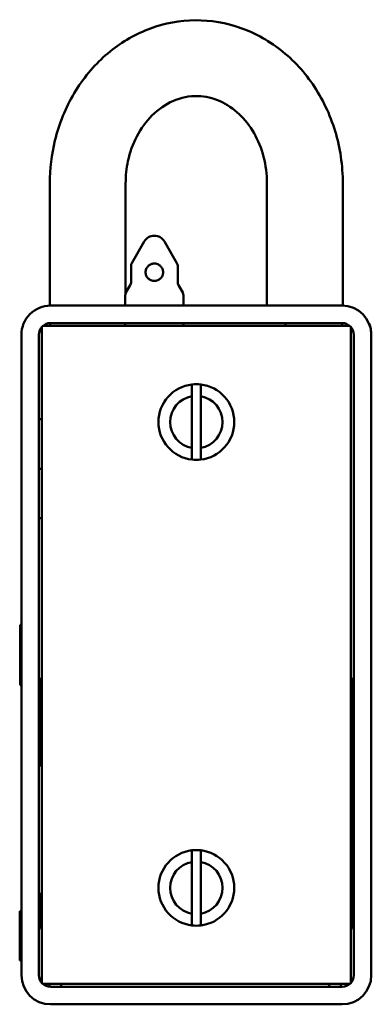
# Paper-space layout 'Sheet_1' of a CAD drawing. Header units: millimetres. Extents: x 1 to 117, y 1 to 117.
# Tile 40 of 73: x 18.55 to 20.93, y 58.72 to 65.38. Entities that reach past the tile are written whole.
import ezdxf

# ---------------------------------------------------------------- set-up
doc = ezdxf.new("R2010")
doc.units = ezdxf.units.MM
doc.layers.add('Visible (ISO)', color=7, linetype='Continuous', lineweight=50)

psp = doc.layouts.new('Sheet_1')

# ---------------------------------------------------------------- linework, layer by layer
at = {"layer": 'Visible (ISO)'}
for p, q in [((18.75742, 64.27174), (18.75742, 63.4449)), ((19.26923, 64.27174), (19.26923, 63.52814)), ((20.22353, 63.44497), (20.22353, 64.27174)), ((20.73534, 63.44491), (20.73534, 64.27174)), ((19.39493, 63.87804), (19.31091, 63.73252)), ((19.53131, 63.87804), (19.61532, 63.73252)), ((19.30564, 63.60245), (19.30564, 63.71283)), ((19.6206, 63.60245), (19.6206, 63.71283)), ((19.30036, 63.58276), (19.27154, 63.53284)), ((19.62587, 63.58276), (19.65469, 63.53284)), ((19.26627, 63.44497), (19.26627, 63.51316)), ((19.65997, 63.44497), (19.65997, 63.51316)), ((20.73084, 63.44497), (18.76233, 63.44497)), ((18.76233, 63.32686), (20.73084, 63.32686)), ((19.26627, 63.30717), (19.26627, 63.32686)), ((19.65997, 63.30717), (19.65997, 63.32686)), ((20.34895, 63.32686), (20.34895, 63.30717)), ((18.70328, 58.86532), (18.70328, 63.3002)), ((18.71025, 63.30717), (18.90013, 63.30717)), ((20.59304, 63.30717), (18.90013, 63.30717)), ((20.59304, 63.30717), (20.78292, 63.30717)), ((20.78989, 63.3002), (20.78989, 58.86532)), ((18.56548, 63.24811), (18.56548, 58.91741)), ((18.68359, 58.91741), (18.68359, 63.24811)), ((20.80958, 63.24811), (20.80958, 58.91741)), ((20.92769, 58.91741), (20.92769, 63.24811)), ((19.71706, 62.48288), (19.71706, 62.83225)), ((19.77611, 62.48288), (19.77611, 62.83225)), ((18.70328, 62.677), (18.68359, 62.677)), ((18.70328, 62.3421), (18.68359, 62.3421)), ((18.70328, 62.0077), (18.68359, 62.0077)), ((18.55682, 61.28632), (18.56548, 61.28632)), ((18.55682, 61.27961), (18.55682, 61.28632)), ((18.55682, 61.27961), (18.56548, 61.27961)), ((18.55682, 61.27961), (18.55682, 61.12009)), ((18.55682, 61.12009), (18.56548, 61.12009)), ((18.55682, 61.12009), (18.55682, 60.88591)), ((18.55682, 60.88591), (18.55682, 60.8792)), ((18.55682, 60.88591), (18.56548, 60.88591)), ((18.55682, 60.8792), (18.56548, 60.8792)), ((18.69343, 60.88591), (18.69343, 60.33473)), ((20.79973, 60.88591), (20.79973, 59.62607)), ((18.70328, 60.33473), (18.68359, 60.33473)), ((19.71706, 59.33327), (19.71706, 59.68264)), ((19.77611, 59.33327), (19.77611, 59.68264)), ((20.79973, 59.62607), (20.79973, 59.23237)), ((18.70328, 59.46859), (18.68359, 59.46859)), ((18.69343, 59.23237), (18.69343, 59.46859)), ((18.55406, 59.23237), (18.55406, 59.35048)), ((18.56548, 59.35048), (18.55406, 59.35048)), ((18.55406, 59.23237), (18.55406, 59.17331)), ((18.70328, 59.23237), (18.69343, 59.23237)), ((20.79973, 59.23237), (20.78989, 59.23237)), ((18.55406, 59.17331), (18.56548, 59.17331)), ((18.55406, 59.17331), (18.55406, 59.01583)), ((18.55406, 59.01583), (18.56548, 59.01583)), ((18.90013, 58.85835), (18.71025, 58.85835)), ((18.75446, 58.83906), (18.75446, 58.85835)), ((18.8332, 58.85835), (18.8332, 58.83867)), ((20.59304, 58.85835), (18.90013, 58.85835)), ((20.78292, 58.85835), (20.59304, 58.85835)), ((20.64422, 58.83867), (20.64422, 58.85835)), ((20.72296, 58.85835), (20.72296, 58.83867)), ((20.73084, 58.83867), (18.76233, 58.83867)), ((18.76233, 58.72056), (20.73084, 58.72056))]:
    psp.add_line(p, q, dxfattribs=at)
for centre, radius, start, end in [((19.46312, 63.83867), 0.07874, 30, 150), ((19.34501, 63.71283), 0.03937, 150, 180), ((19.58123, 63.71283), 0.03937, 0, 30), ((19.26627, 63.60245), 0.03937, 330, 0), ((19.65997, 63.60245), 0.03937, 180, 210), ((19.30564, 63.51316), 0.03937, 150, 180), ((19.6206, 63.51316), 0.03937, 0, 30), ((18.76233, 63.24811), 0.19685, 90.000001, 180.000004), ((20.73084, 63.24811), 0.19685, 0.000002, 89.999999), ((18.76233, 63.24811), 0.07874, 90.000028, 180.000003), ((20.73084, 63.24811), 0.07874, 359.999986, 89.999969), ((19.74658, 62.65756), 0.25591, 96.625808, 263.374185), ((19.74658, 62.65756), 0.25591, 83.374185, 96.625808), ((19.74658, 62.65756), 0.25591, 276.625808, 83.374185), ((19.74658, 62.65756), 0.17717, 99.594054, 260.405928), ((19.74658, 62.65756), 0.17717, 279.594054, 80.405928), ((19.74658, 62.65756), 0.25591, 263.374185, 276.625808), ((18.81154, 60.88591), 0.11811, 156.443536, 180), ((20.68162, 60.88591), 0.11811, 0, 23.556464), ((19.74658, 59.50796), 0.25591, 96.625808, 263.374185), ((19.74658, 59.50796), 0.25591, 83.374185, 96.625808), ((19.74658, 59.50796), 0.25591, 276.625808, 83.374185), ((19.74658, 59.50796), 0.17717, 99.594054, 260.405928), ((19.74658, 59.50796), 0.17717, 279.594054, 80.405928), ((19.74658, 59.50796), 0.25591, 263.374185, 276.625808), ((18.76233, 58.91741), 0.19685, 180, 270), ((18.76233, 58.91741), 0.07874, 180, 270), ((20.73084, 58.91741), 0.19685, 270, 0), ((20.73084, 58.91741), 0.07874, 270, 0)]:
    psp.add_arc(centre, radius, start, end, dxfattribs=at)
for points, knots in [([(20.73534, 64.27174), (20.73534, 64.39136), (20.71784, 64.51099), (20.64914, 64.73813), (20.59813, 64.84572), (20.46732, 65.0364), (20.38811, 65.11995), (20.2103, 65.25272), (20.1125, 65.30299), (19.90944, 65.36514), (19.80467, 65.37826), (19.59811, 65.36767), (19.49643, 65.34443), (19.30394, 65.26477), (19.21345, 65.20775), (19.05091, 65.065), (18.97968, 64.9783), (18.86353, 64.78333), (18.81955, 64.67444), (18.76902, 64.46671), (18.75742, 64.36922), (18.75742, 64.27174)], [3.1415927, 3.1415927, 3.1415927, 3.1415927, 3.4775951, 3.4775951, 3.8115062, 3.8115062, 4.1383542, 4.1383542, 4.4532966, 4.4532966, 4.7567538, 4.7567538, 5.056543, 5.056543, 5.3626359, 5.3626359, 5.6806399, 5.6806399, 6.0093732, 6.0093732, 6.2831853, 6.2831853, 6.2831853, 6.2831853]), ([(20.22353, 64.27174), (20.22353, 64.33236), (20.21579, 64.39296), (20.18592, 64.5081), (20.16372, 64.56257), (20.10754, 64.6608), (20.07336, 64.70427), (19.99603, 64.77768), (19.95259, 64.80674), (19.85814, 64.84933), (19.80688, 64.86092), (19.69947, 64.86355), (19.64305, 64.85252), (19.53843, 64.80648), (19.48997, 64.77341), (19.40771, 64.69071), (19.37299, 64.6433), (19.31841, 64.53838), (19.29793, 64.48154), (19.27462, 64.37307), (19.26923, 64.32241), (19.26923, 64.27174)], [3.1415927, 3.1415927, 3.1415927, 3.1415927, 3.4326469, 3.4326469, 3.72525, 3.72525, 4.0242197, 4.0242197, 4.3400287, 4.3400287, 4.6911393, 4.6911393, 5.0765397, 5.0765397, 5.4287536, 5.4287536, 5.7423284, 5.7423284, 6.039904, 6.039904, 6.2831853, 6.2831853, 6.2831853, 6.2831853]), ([(19.4218, 63.71283), (19.42375, 63.71474), (19.42586, 63.71654), (19.43341, 63.7221), (19.43936, 63.72511), (19.44885, 63.72804), (19.45208, 63.72874), (19.45738, 63.72945), (19.45943, 63.72961), (19.46334, 63.72972), (19.4652, 63.72968), (19.46941, 63.7294), (19.47176, 63.7291), (19.47863, 63.72781), (19.48306, 63.72642), (19.49371, 63.72164), (19.4995, 63.71766), (19.50443, 63.71283)], [-0.23395654, -0.23395654, -0.23395654, -0.23395654, -0.212408, -0.212408, -0.16166786, -0.16166786, -0.13650852, -0.13650852, -0.12086792, -0.12086792, -0.10671251, -0.10671251, -0.08876524, -0.08876524, -0.0535512, -0.0535512, 0, 0, 0, 0]), ([(19.4218, 63.71283), (19.42166, 63.71269), (19.42151, 63.71254), (19.41616, 63.70719), (19.41163, 63.7006), (19.40558, 63.68608), (19.40406, 63.67813), (19.40406, 63.67064), (19.40406, 63.66314), (19.40558, 63.6552), (19.41163, 63.64067), (19.41616, 63.63408), (19.42656, 63.62368), (19.43315, 63.61914), (19.44768, 63.61309), (19.45563, 63.61158), (19.47061, 63.61158), (19.47855, 63.61309), (19.49308, 63.61914), (19.49968, 63.62368), (19.51008, 63.63408), (19.51461, 63.64067), (19.52066, 63.6552), (19.52217, 63.66314), (19.52217, 63.67813), (19.52066, 63.68608), (19.51461, 63.7006), (19.51008, 63.70719), (19.50473, 63.71254), (19.50458, 63.71269), (19.50443, 63.71283)], [-0.11587996, -0.11587996, -0.11587996, -0.11587996, -0.1142701, -0.1142701, -0.05713505, -0.05713505, 0, 0, 0, 0.05713505, 0.05713505, 0.1142701, 0.1142701, 0.17136139, 0.17136139, 0.22845269, 0.22845269, 0.28554399, 0.28554399, 0.34263528, 0.34263528, 0.39977033, 0.39977033, 0.45690538, 0.45690538, 0.51404043, 0.51404043, 0.57117548, 0.57117548, 0.57278535, 0.57278535, 0.57278535, 0.57278535]), ([(20.83362, 63.416), (20.83697, 63.41395), (20.84026, 63.4118), (20.84349, 63.40955), (20.85111, 63.40424), (20.85837, 63.39838), (20.86518, 63.39201), (20.86707, 63.39024), (20.86893, 63.38843), (20.87075, 63.38659)], [0.36159191, 0.36159191, 0.36159191, 0.36159191, 0.4, 0.4, 0.4, 0.49066747, 0.49066747, 0.49066747, 0.5158316, 0.5158316, 0.5158316, 0.5158316]), ([(20.91285, 63.32309), (20.9143, 63.31957), (20.91566, 63.31599), (20.91692, 63.31235), (20.92381, 63.29239), (20.92769, 63.27069), (20.92769, 63.24812)], [0.76356395, 0.76356395, 0.76356395, 0.76356395, 0.8, 0.8, 0.8, 1, 1, 1, 1])]:
    psp.add_open_spline(points, degree=3, knots=knots, dxfattribs=at)
for points in [[(18.75994, 63.32682), (18.76036, 63.32027), (18.76083, 63.31372), (18.76136, 63.30717)], [(20.7314, 63.30717), (20.73193, 63.31372), (20.7324, 63.32027), (20.73282, 63.32683)]]:
    psp.add_open_spline(points, degree=3, dxfattribs=at)
for points, weights in [([(19.71706, 62.91176), (19.71706, 62.86478), (19.71706, 62.83225)], [1.02263543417, 1.04572677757, 1.03329585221]), ([(19.77611, 62.83225), (19.77611, 62.86478), (19.77611, 62.91176)], [1.03329615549, 1.04572688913, 1.02263534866]), ([(19.71706, 62.48288), (19.71706, 62.45035), (19.71706, 62.40337)], [1.03329623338, 1.04572702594, 1.02263553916]), ([(19.77611, 62.40337), (19.77611, 62.45035), (19.77611, 62.48288)], [1.02263549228, 1.0457269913, 1.03329621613]), ([(19.71706, 59.76215), (19.71706, 59.71517), (19.71706, 59.68264)], [1.02263543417, 1.04572677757, 1.03329585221]), ([(19.77611, 59.68264), (19.77611, 59.71517), (19.77611, 59.76215)], [1.03329615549, 1.04572688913, 1.02263534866]), ([(19.71706, 59.33327), (19.71706, 59.30074), (19.71706, 59.25376)], [1.03329623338, 1.04572702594, 1.02263553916]), ([(19.77611, 59.25376), (19.77611, 59.30074), (19.77611, 59.33327)], [1.02263549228, 1.0457269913, 1.03329621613])]:
    psp.add_rational_spline(points, weights, degree=2, dxfattribs=at)

doc.saveas('drawing.dxf')
